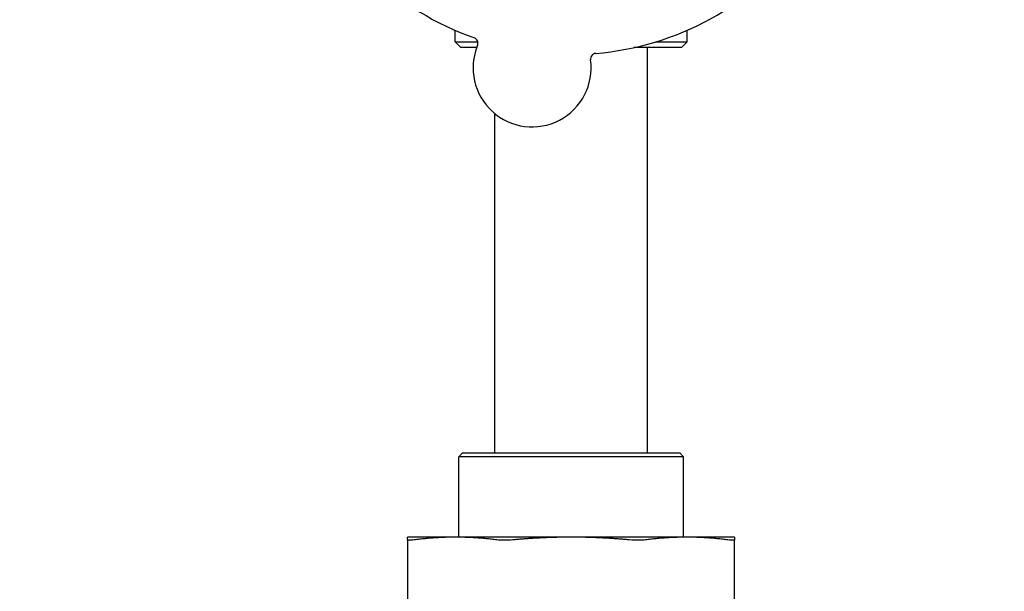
# Model space of a CAD drawing. Header units: inches. Extents: x 5 to 1128, y -85 to 748.
# Tile 21 of 256: x 134.97 to 140.39, y 204.76 to 207.9. Entities that reach past the tile are written whole.
import ezdxf

# ---------------------------------------------------------------- set-up
doc = ezdxf.new("R2010")
doc.units = ezdxf.units.IN
doc.header["$LTSCALE"] = 32
doc.header["$MEASUREMENT"] = 0
doc.layers.add('Dimension (ANSI)', color=7, linetype='Continuous', lineweight=25)
doc.layers.add('Visible (ANSI)', color=7, linetype='Continuous', lineweight=30)
doc.styles.add('Note Text (ANSI)', font='tahoma.ttf')
doc.dimstyles.new('SB Fraction-16 (ANSI)', dxfattribs={"dimscale": 32, "dimtxt": 0.125, "dimasz": 0.098425, "dimexe": 0.125, "dimexo": 0.0625, "dimgap": 0.031496, "dimtad": 0, "dimtih": 1, "dimtoh": 1, "dimdec": 4, "dimrnd": 1e-08, "dimzin": 0, "dimdsep": 46, "dimlunit": 5, "dimtxsty": 'Note Text (ANSI)', "dimcen": 0.09, "dimdle": 0.393701, "dimclrd": 256, "dimclre": 256, "dimclrt": 256, "dimadec": 0, "dimazin": 3, "dimtfac": 0.96, "dimtofl": 0, "dimtmove": 0, "dimatfit": 3, "dimfxl": 1, "dimfrac": 2, "dimtolj": 1, "dimtzin": 12, "dimlwd": -1, "dimlwe": -1, "dimarcsym": 0})

# ---------------------------------------------------------------- blocks, each defined once
blk = doc.blocks.new('*D16')
at = {"layer": 'Defpoints', "color": 0, "transparency": 16777216}
for p in [(170.3073, 471.9837), (79.417, 159.272), (130.3698, 159.272)]:
    blk.add_point(p, dxfattribs=at)
at = {"layer": 'Dimension (ANSI)', "transparency": 16777216}
for p, q in [((168.3073, 471.9837), (75.417, 471.9837)), ((79.417, 468.8341), (79.417, 327.6609)), ((79.417, 162.4216), (79.417, 320.5948)), ((128.3698, 159.272), (75.417, 159.272))]:
    blk.add_line(p, q, dxfattribs=at)
for points in [[(78.8921, 468.8341), (79.9419, 468.8341), (79.417, 471.9837)], [(78.8921, 162.4216), (79.9419, 162.4216), (79.417, 159.272)]]:
    blk.add_solid(points, dxfattribs=at)
at = {"layer": 'Dimension (ANSI)', "transparency": 16777216, "insert": (67.2142, 326.653), "char_height": 4, "attachment_point": 1, "style": 'Note Text (ANSI)'}
blk.add_mtext('\\A1;312 11/16', dxfattribs=at)

msp = doc.modelspace()

# ---------------------------------------------------------------- linework, layer by layer
at = {"layer": 'Visible (ANSI)'}
for p, q in [((137.36425, 207.78145), (137.36425, 207.84573)), ((138.64175, 207.78145), (138.64175, 207.84573)), ((137.36425, 207.78145), (137.48937, 207.78145)), ((137.3955, 207.7502), (137.36425, 207.78145)), ((138.46698, 207.78145), (138.64175, 207.78145)), ((138.6105, 207.7502), (138.64175, 207.78145)), ((137.48273, 207.7502), (137.3955, 207.7502)), ((138.6105, 207.7502), (138.34738, 207.7502)), ((138.423, 205.5187), (138.423, 207.7502)), ((137.583, 205.5187), (137.583, 207.38683)), ((137.40509, 205.5187), (137.38425, 205.49787)), ((138.62175, 205.49787), (137.38425, 205.49787)), ((137.38425, 205.0547), (137.38425, 205.49787)), ((137.40509, 205.5187), (138.60092, 205.5187)), ((138.60092, 205.5187), (138.62175, 205.49787)), ((138.62175, 205.0547), (138.62175, 205.49787)), ((137.36661, 205.0547), (137.103, 205.0547)), ((138.003, 205.0547), (137.36661, 205.0547)), ((138.6394, 205.0547), (138.003, 205.0547)), ((138.903, 205.0547), (138.6394, 205.0547)), ((137.103, 205.03982), (137.103, 204.11708)), ((138.903, 204.11708), (138.903, 205.03982))]:
    msp.add_line(p, q, dxfattribs=at)
for centre, radius, start, end in [((138.003, 209.3127), 1.6, 202.81714, 250.5497), ((138.003, 209.3127), 1.6, 274.81714, 322.5497), ((137.7881, 207.63894), 0.325, 157.56477, 7.80207), ((137.45881, 207.7749), 0.03125, 337.56477, 70.51231), ((138.14105, 207.6873), 0.03125, 94.85452, 187.80207)]:
    msp.add_arc(centre, radius, start, end, dxfattribs=at)
for points, weights in [([(137.103, 205.03982), (137.103, 205.0547), (137.103, 205.0547)], [1.06851824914, 1.04951712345, 1]), ([(137.36661, 205.0547), (137.25651, 205.0547), (137.13961, 205.03982)], [1, 1.04951712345, 1.06851824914]), ([(137.5936, 205.03982), (137.47671, 205.0547), (137.36661, 205.0547)], [1.06851824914, 1.04951712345, 1]), ([(138.003, 205.0547), (137.8473, 205.0547), (137.68199, 205.03982)], [1, 1.04951712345, 1.06851824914]), ([(138.32402, 205.03982), (138.15871, 205.0547), (138.003, 205.0547)], [1.06851824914, 1.04951712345, 1]), ([(138.6394, 205.0547), (138.5293, 205.0547), (138.41241, 205.03982)], [1, 1.04951712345, 1.06851824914]), ([(138.86639, 205.03982), (138.7495, 205.0547), (138.6394, 205.0547)], [1.06851824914, 1.04951712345, 1]), ([(138.903, 205.0547), (138.903, 205.0547), (138.903, 205.03982)], [1, 1.04951712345, 1.06851824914])]:
    msp.add_rational_spline(points, weights, degree=2, dxfattribs=at)
for points, knots in [([(137.13961, 205.03982), (137.12788, 205.03833), (137.11858, 205.03759), (137.10646, 205.03759), (137.103, 205.03833), (137.103, 205.03982)], [0.4147028, 0.4147028, 0.4147028, 0.4147028, 0.5353783, 0.5353783, 0.65605381, 0.65605381, 0.65605381, 0.65605381]), ([(137.68199, 205.03982), (137.66539, 205.03833), (137.64878, 205.03759), (137.61952, 205.03759), (137.60534, 205.03833), (137.5936, 205.03982)], [0.4147028, 0.4147028, 0.4147028, 0.4147028, 0.5353783, 0.5353783, 0.65605381, 0.65605381, 0.65605381, 0.65605381]), ([(138.41241, 205.03982), (138.40067, 205.03833), (138.38648, 205.03759), (138.35722, 205.03759), (138.34062, 205.03833), (138.32402, 205.03982)], [1.29267522, 1.29267522, 1.29267522, 1.29267522, 1.41335073, 1.41335073, 1.53402624, 1.53402624, 1.53402624, 1.53402624]), ([(138.903, 205.03982), (138.903, 205.03833), (138.89955, 205.03759), (138.88743, 205.03759), (138.87813, 205.03833), (138.86639, 205.03982)], [0.4147028, 0.4147028, 0.4147028, 0.4147028, 0.5353783, 0.5353783, 0.65605381, 0.65605381, 0.65605381, 0.65605381])]:
    msp.add_open_spline(points, degree=3, knots=knots, dxfattribs=at)

# ---------------------------------------------------------------- dimensions: what is measured, and where the dimension line sits
at = {"layer": 'Dimension (ANSI)'}
dim = msp.add_linear_dim(base=(79.41701, 159.27197), p1=(170.30726, 471.98367), p2=(130.36976, 159.27197), angle=270, dimstyle='SB Fraction-16 (ANSI)', override={"dimgap": 0.031496, "dimdec": 4, "dimtol": 0, "dimlim": 0, "dimtp": 0, "dimtm": 0, "dimtdec": 2, "dimatfit": 1}, dxfattribs=at)
dim.commit()
dim.dimension.update_dxf_attribs({"geometry": '*D16', "text_midpoint": (79.41701, 324.12782), "dimtype": 160})

doc.saveas('drawing.dxf')
